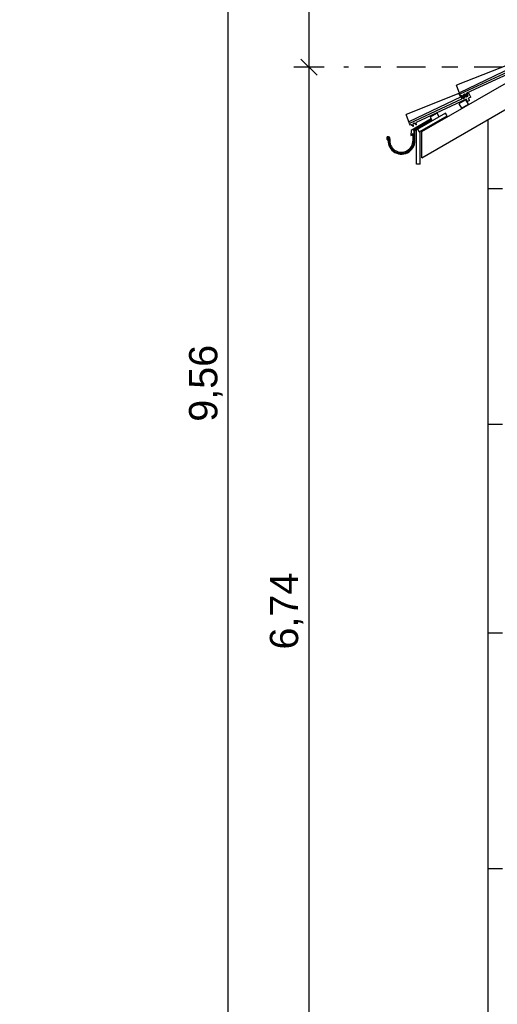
# Model space of a CAD drawing. Extents: x -24 to 471, y 36 to 85.
# Tile 48 of 86: x 349.62 to 352.58, y 42.49 to 48.58. Entities that reach past the tile are written whole.
import ezdxf

# ---------------------------------------------------------------- set-up
doc = ezdxf.new("R2010")
doc.units = 0
doc.header["$MEASUREMENT"] = 0
doc.linetypes.add('Strichlinie', pattern=[0.282222, 0.141111, -0.141111])
doc.linetypes.add('Strichpunktlinie', pattern=[0.335139, 0.176389, -0.088194, 0, -0.070556])
for name, color, linetype in [('A_1 Holz', 7, 'Continuous'), ('P_BM_AUSSEN', 7, 'Continuous'), ('P_ZE_ACHSEN', 7, 'Continuous'), ('R_NT_DACH', 7, 'Continuous'), ('R_NT_HIDDEN', 7, 'Continuous')]:
    doc.layers.add(name, color=color, linetype=linetype)
doc.styles.add('ERSTELLTER_STIL_2', font='ARIAL.TTF')
doc.dimstyles.new('ERSTELLTER_STIL__3', dxfattribs={"dimtxt": 0.175, "dimasz": 0.095, "dimexe": 0.18, "dimexo": 0, "dimgap": 0.09, "dimtad": 1, "dimzin": 0, "dimdsep": 46, "dimtxsty": 'ERSTELLTER_STIL_2', "dimblk": 'ARROWHEAD_6', "dimblk1": 'ARROWHEAD_6', "dimblk2": 'ARROWHEAD_6', "dimcen": 0.09, "dimclrd": 7, "dimclre": 7, "dimclrt": 7, "dimadec": 0, "dimazin": 0, "dimtfac": 1, "dimtdec": 4, "dimtmove": 0, "dimatfit": 3, "dimfxl": 0, "dimtolj": 1, "dimtzin": 0, "dimarcsym": 0})

# ---------------------------------------------------------------- blocks, each defined once
blk = doc.blocks.new('*D333', base_point=(343.7128, 42.5685))
at = {"layer": 'P_BM_AUSSEN', "linetype": 'Continuous'}
for p, q in [((351.3612, 48.3401), (351.4612, 48.2401)), ((351.5049, 48.2901), (351.3174, 48.2901)), ((351.4112, 41.5485), (351.4112, 48.2901)), ((351.3612, 41.5985), (351.4612, 41.4985)), ((351.5049, 41.5485), (351.3174, 41.5485)), ((351.4112, 41.4735), (351.4112, 41.5485))]:
    blk.add_line(p, q, dxfattribs=at)
at = {"layer": 'P_BM_AUSSEN', "char_height": 0.175, "attachment_point": 7, "rotation": 90, "style": 'ERSTELLTER_STIL_2'}
for s, insert in [('{2,82}', (351.3762, 49.467)), ('{6,74}', (351.3762, 44.6865))]:
    blk.add_mtext(s, dxfattribs=dict(at, insert=insert))
blk = doc.blocks.new('ARROWHEAD_6')
at = {"color": 0, "linetype": 'Continuous', "lineweight": 0}
for p, q in [((0, 0), (-1, 0)), ((-0.5, -0.5), (0.5, 0.5))]:
    blk.add_line(p, q, dxfattribs=at)
blk = doc.blocks.new('*D334', base_point=(343.7128, 42.5685))
at = {"layer": 'P_BM_AUSSEN', "linetype": 'Continuous'}
for p, q in [((351.4112, 51.1095), (351.4112, 51.1845)), ((351.4612, 51.0595), (351.3612, 51.1595)), ((351.5049, 51.1095), (351.3174, 51.1095)), ((351.4112, 48.2901), (351.4112, 51.1095)), ((351.3612, 48.3401), (351.4612, 48.2401)), ((351.5049, 48.2901), (351.3174, 48.2901))]:
    blk.add_line(p, q, dxfattribs=at)
at = {"layer": 'P_BM_AUSSEN', "char_height": 0.175, "attachment_point": 7, "rotation": 90, "style": 'ERSTELLTER_STIL_2'}
for s, insert in [('{2,82}', (351.3762, 49.467)), ('{6,74}', (351.3762, 44.6865))]:
    blk.add_mtext(s, dxfattribs=dict(at, insert=insert))
blk = doc.blocks.new('*D335', base_point=(343.7128, 42.5685))
at = {"layer": 'P_BM_AUSSEN', "linetype": 'Continuous'}
for p, q in [((350.9112, 51.1095), (350.9112, 51.1845)), ((350.9612, 51.0595), (350.8612, 51.1595)), ((351.0049, 51.1095), (350.8174, 51.1095)), ((350.9112, 41.5485), (350.9112, 51.1095)), ((350.8612, 41.5985), (350.9612, 41.4985)), ((351.0049, 41.5485), (350.8174, 41.5485)), ((350.9112, 41.4735), (350.9112, 41.5485))]:
    blk.add_line(p, q, dxfattribs=at)
at = {"layer": 'P_BM_AUSSEN', "insert": (350.8762, 46.0962), "char_height": 0.175, "attachment_point": 7, "rotation": 90, "style": 'ERSTELLTER_STIL_2'}
blk.add_mtext('{9,56}', dxfattribs=at)

msp = doc.modelspace()

# ---------------------------------------------------------------- linework, layer by layer
at = {"layer": 'A_1 Holz', "linetype": 'Continuous'}
for p, q in [((352.1078, 47.8915), (357.3528, 50.9197)), ((352.1078, 47.7298), (353.2689, 48.4002)), ((352.3819, 48.0879), (352.3386, 48.0629)), ((352.3969, 48.0619), (352.3819, 48.0879)), ((352.3386, 48.0629), (352.3536, 48.0369)), ((352.3536, 48.0369), (352.3969, 48.0619)), ((352.2556, 48.0067), (352.0658, 47.8972)), ((352.0924, 47.8894), (352.2656, 47.9894)), ((352.204, 48.0053), (352.1607, 47.9803)), ((352.1607, 47.9803), (352.173, 47.959)), ((352.2163, 47.984), (352.204, 48.0053)), ((352.2656, 47.9894), (352.2556, 48.0067)), ((352.0758, 47.6898), (352.0758, 47.9029)), ((352.0824, 47.9067), (352.0924, 47.8894)), ((352.0978, 47.6898), (352.0978, 47.8925)), ((352.0978, 47.6898), (352.0758, 47.6898))]:
    msp.add_line(p, q, dxfattribs=at)
at = {"layer": 'P_ZE_ACHSEN', "linetype": 'Strichpunktlinie'}
msp.add_line((352.6078, 48.2901), (351.6255, 48.2901), dxfattribs=at)
at = {"layer": 'R_NT_DACH', "linetype": 'Continuous'}
for p, q in [((352.6498, 48.3067), (352.3234, 48.1782)), ((352.6642, 48.2866), (352.341, 48.132)), ((352.6651, 48.2716), (352.3446, 48.1228)), ((352.6953, 48.2724), (352.386, 48.1288)), ((352.6953, 48.2724), (352.386, 48.1288)), ((352.3446, 48.1228), (352.3234, 48.1782)), ((352.338, 48.1267), (352.0117, 47.9982)), ((352.3524, 48.1066), (352.0293, 47.952)), ((352.3533, 48.0916), (352.0328, 47.9428)), ((352.3836, 48.0924), (352.0742, 47.9488)), ((352.3836, 48.0924), (352.0742, 47.9488)), ((352.3503, 48.1056), (352.338, 48.1267)), ((352.3496, 48.1119), (352.3446, 48.1228)), ((352.355, 48.1144), (352.3496, 48.1119)), ((352.3524, 48.1066), (352.3547, 48.1077)), ((352.3524, 48.1066), (352.3533, 48.0916)), ((352.3547, 48.1077), (352.3656, 48.0973)), ((352.3659, 48.104), (352.355, 48.1144)), ((352.3656, 48.0973), (352.372, 48.1003)), ((352.3656, 48.0973), (352.372, 48.1003)), ((352.3682, 48.1051), (352.3659, 48.104)), ((352.3736, 48.123), (352.3673, 48.1201)), ((352.3682, 48.1051), (352.3673, 48.1201)), ((352.3711, 48.1153), (352.3734, 48.1164)), ((352.3711, 48.1153), (352.372, 48.1003)), ((352.3734, 48.1164), (352.3843, 48.106)), ((352.3734, 48.1164), (352.3843, 48.106)), ((352.3845, 48.1127), (352.3736, 48.123)), ((352.3969, 48.0619), (352.3819, 48.0879)), ((352.3903, 48.078), (352.3836, 48.0924)), ((352.3903, 48.078), (352.3836, 48.0924)), ((352.3843, 48.106), (352.395, 48.111)), ((352.3843, 48.106), (352.395, 48.111)), ((352.3869, 48.1137), (352.3845, 48.1127)), ((352.3869, 48.1137), (352.386, 48.1288)), ((352.4039, 48.0843), (352.3903, 48.078)), ((352.4039, 48.0843), (352.3903, 48.078)), ((352.3915, 48.1256), (352.3994, 48.1295)), ((352.395, 48.111), (352.3915, 48.1256)), ((352.395, 48.111), (352.3915, 48.1256)), ((352.4111, 48.1043), (352.3975, 48.0979)), ((352.4111, 48.1043), (352.3975, 48.0979)), ((352.4039, 48.0843), (352.3975, 48.0979)), ((352.4039, 48.0843), (352.3975, 48.0979)), ((352.4111, 48.1043), (352.3994, 48.1295)), ((352.4111, 48.1043), (352.3994, 48.1295)), ((352.0328, 47.9428), (352.0117, 47.9982)), ((352.1663, 47.9706), (352.0422, 47.8989)), ((352.1694, 47.9653), (352.0546, 47.899)), ((352.1723, 47.9602), (352.0604, 47.8955)), ((352.0378, 47.9319), (352.0328, 47.9428)), ((352.0432, 47.9344), (352.0378, 47.9319)), ((352.0541, 47.924), (352.0432, 47.9344)), ((352.0564, 47.9251), (352.0541, 47.924)), ((352.0619, 47.943), (352.0555, 47.9401)), ((352.0564, 47.9251), (352.0555, 47.9401)), ((352.0728, 47.9327), (352.0619, 47.943)), ((352.0751, 47.9337), (352.0728, 47.9327)), ((352.0751, 47.9337), (352.0742, 47.9488)), ((351.9012, 47.854), (351.896, 47.8543)), ((351.896, 47.8543), (351.8961, 47.8504)), ((351.8961, 47.8504), (351.9004, 47.8499)), ((351.8987, 47.841), (351.898, 47.845)), ((351.9061, 47.8522), (351.9012, 47.854)), ((351.9108, 47.8467), (351.911, 47.8515)), ((352.1078, 47.7298), (352.1078, 47.8915))]:
    msp.add_line(p, q, dxfattribs=at)
at = {"layer": 'R_NT_DACH', "linetype": 'Strichlinie'}
for p, q in [((352.0422, 47.8989), (352.0414, 47.8675)), ((352.0605, 47.8387), (352.0604, 47.8955)), ((352.0658, 47.8356), (352.0658, 47.8972)), ((352.0414, 47.8675), (352.051, 47.8725)), ((352.0442, 47.8741), (352.055, 47.8806)), ((352.051, 47.8725), (352.0508, 47.8656)), ((352.0542, 47.8383), (352.055, 47.8806))]:
    msp.add_line(p, q, dxfattribs=at)
at = {"layer": 'R_NT_DACH', "linetype": 'Continuous'}
for centre, radius, start, end in [((351.9014, 47.8509), 0.0102, 170.01716, 254.89696), ((351.901, 47.8501), 0.0101, 8.07286, 165.05274), ((351.9825, 47.8355), 0.0833, 170.06501, 0.04702), ((351.9824, 47.8356), 0.0782, 167.74599, 2.2993), ((351.9821, 47.836), 0.0721, 171.4392, 1.83241)]:
    msp.add_arc(centre, radius, start, end, dxfattribs=at)
at = {"layer": 'R_NT_HIDDEN', "linetype": 'Continuous'}
for p, q in [((352.5178, 47.9665), (352.5178, 42.3285)), ((352.6078, 47.5385), (352.5178, 47.5385)), ((352.6078, 46.0785), (352.5178, 46.0785)), ((352.6078, 44.7885), (352.5178, 44.7885)), ((352.6078, 43.3285), (352.5178, 43.3285))]:
    msp.add_line(p, q, dxfattribs=at)

# ---------------------------------------------------------------- dimensions: what is measured, and where the dimension line sits
at = {"layer": 'P_BM_AUSSEN', "linetype": 'Continuous'}
for base, p1, p2, picture, middle in [((350.9112, 41.5485), (349.6212, 41.5485), (351.6255, 51.1095), '*D335', (350.7887, 46.329)), ((351.4112, 41.5485), (351.0309, 48.2901), (351.1783, 51.1095), '*D334', (351.2887, 49.6998)), ((351.4112, 41.5485), (349.6212, 41.5485), (351.0309, 48.2901), '*D333', (351.2887, 44.9161))]:
    dim = msp.add_linear_dim(base=base, p1=p1, p2=p2, angle=90, dimstyle='ERSTELLTER_STIL__3', dxfattribs=at)
    dim.commit()
    dim.dimension.update_dxf_attribs({"geometry": picture, "text_midpoint": middle})

doc.saveas('drawing.dxf')
